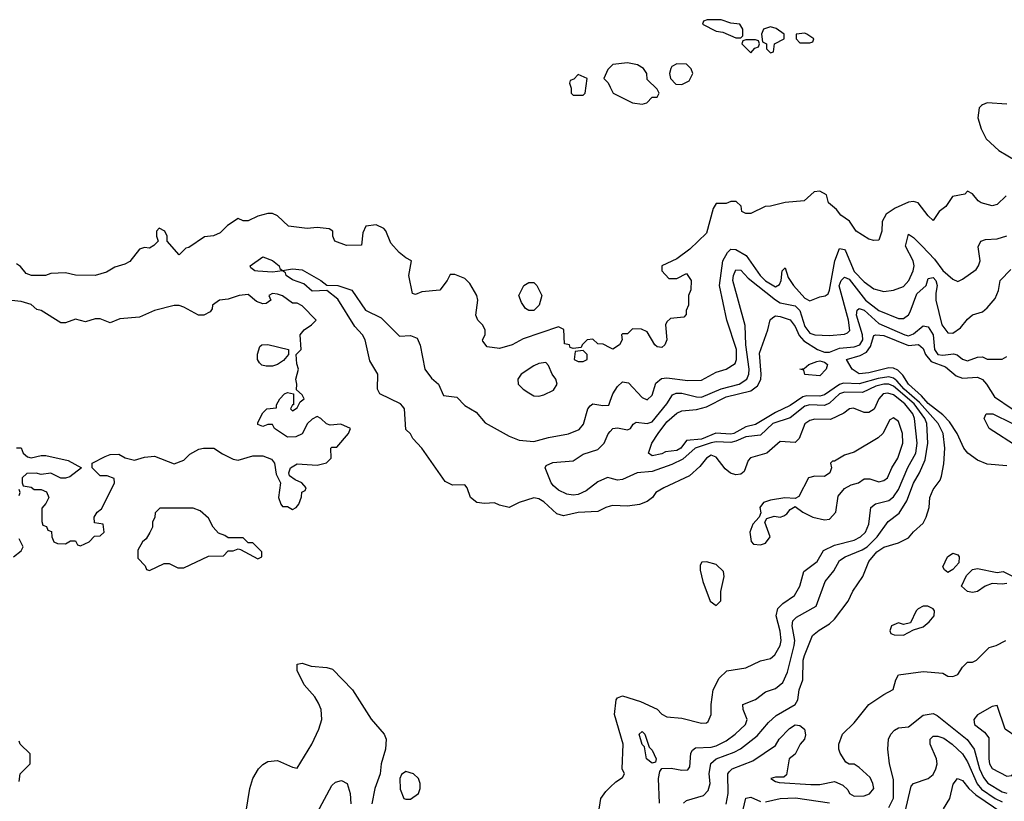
# Model space of a CAD drawing. Header units: inches. Extents: x 2380053 to 2584298, y 380219 to 546618.
# Tile 237 of 256: x 2467604 to 2471599, y 497178 to 500348. Entities that reach past the tile are written whole.
import ezdxf

# ---------------------------------------------------------------- set-up
doc = ezdxf.new("R2010")
doc.units = ezdxf.units.IN
doc.header["$MEASUREMENT"] = 0
for name, color, linetype in [('C4469', 7, 'Continuous'), ('C4479', 7, 'Continuous'), ('C4560', 7, 'Continuous'), ('C4570', 7, 'Continuous')]:
    doc.layers.add(name, color=color, linetype=linetype)

msp = doc.modelspace()

# ---------------------------------------------------------------- linework, layer by layer
at = {"layer": 'C4469', "color": 2}
for points, elevation in [([(2470000, 499017.1), (2469971.6, 499031.6), (2469950, 499034), (2469930, 499052), (2469906, 499050), (2469886, 499030), (2469882, 499018), (2469850, 499014), (2469838, 499018), (2469834, 499030), (2469814, 499034), (2469811.3, 499091.3), (2469790, 499102), (2469646.2, 499053.8), (2469602, 499030), (2469550, 499014), (2469501, 499021), (2469483.6, 499043.6), (2469482, 499050), (2469492, 499070), (2469492, 499090), (2469482, 499110), (2469462, 499130), (2469454, 499150), (2469462, 499210), (2469458, 499230), (2469430, 499278), (2469410, 499298), (2469370, 499314), (2469350, 499314), (2469338, 499290), (2469308.9, 499251.1), (2469235.3, 499244.7), (2469210, 499234), (2469198, 499238), (2469182, 499310), (2469194, 499370), (2469170, 499382), (2469143.5, 499403.5), (2469110, 499442), (2469090, 499492), (2469081, 499501), (2469050, 499516), (2469008, 499510), (2468996.4, 499483.6), (2468990, 499434), (2468930, 499432), (2468882, 499450), (2468874, 499470), (2468874, 499490), (2468859.6, 499499.6), (2468810, 499504.7), (2468770, 499501), (2468694, 499510), (2468650, 499552), (2468630, 499562), (2468610, 499562), (2468570, 499551), (2468530, 499532), (2468510, 499532), (2468490, 499542), (2468446.6, 499513.4), (2468417, 499483), (2468390, 499471), (2468353.2, 499466.8), (2468290, 499424.7), (2468278, 499422), (2468250, 499394), (2468202, 499450), (2468202, 499470), (2468192, 499490), (2468170, 499502), (2468158, 499490), (2468158, 499470), (2468166, 499450), (2468148.4, 499431.6), (2468130, 499422), (2468110, 499424.7), (2468090, 499418), (2468050, 499366.8), (2468030, 499356), (2467990, 499344.7), (2467955.5, 499324.5), (2467910, 499311), (2467830, 499312), (2467790, 499321), (2467730, 499318), (2467708.9, 499311.1), (2467651.1, 499311.1), (2467630, 499318), (2467606.4, 499346.4), (2467590, 499358)], 46), ([(2470000, 498375.1), (2469982, 498370), (2469950, 498353.2), (2469870, 498349.2), (2469810, 498336), (2469783.3, 498343.3), (2469730, 498393.2), (2469710, 498405.2), (2469690, 498409.2), (2469630.5, 498389.5), (2469590, 498369), (2469550, 498379), (2469530, 498389), (2469490, 498386), (2469458, 498390), (2469432.7, 498410), (2469419, 498450), (2469410, 498462), (2469360.2, 498460.2), (2469330, 498475.3), (2469236, 498610), (2469199, 498650), (2469190, 498668), (2469170, 498686), (2469165.2, 498770), (2469158.9, 498778.9), (2469149, 498790), (2469065.2, 498830), (2469055.1, 498850), (2469057, 498910), (2469023.9, 498963.9), (2469006, 499050), (2468994, 499070), (2468963.1, 499103.1), (2468894.5, 499214.5), (2468850, 499249.2), (2468790, 499246.9), (2468757.1, 499277.1), (2468710, 499292.7), (2468685.2, 499310), (2468682, 499322), (2468670, 499329), (2468630, 499323.6), (2468570, 499327.8), (2468558, 499330), (2468542, 499342), (2468539, 499350), (2468590, 499386), (2468630, 499370.8), (2468656, 499350), (2468659.6, 499339.6), (2468670, 499331.3), (2468710, 499338), (2468750, 499333), (2468826, 499290), (2468850, 499271.3), (2468894, 499270), (2468950.8, 499250.8), (2469006.8, 499170), (2469070, 499139.3), (2469144.9, 499064.9), (2469190, 499067.3), (2469216.3, 499056.3), (2469228, 499028), (2469247.7, 498930), (2469274.2, 498894.2), (2469302.8, 498870), (2469324, 498824), (2469377.6, 498817.6), (2469410, 498782.8), (2469455.9, 498755.9), (2469493, 498713), (2469590, 498658.4), (2469630, 498643.1), (2469690, 498637.3), (2469750, 498654), (2469830, 498667.7), (2469874.2, 498685.8), (2469892.1, 498707.9), (2469909.7, 498770.3), (2469918.4, 498781.6), (2469930, 498790.7), (2469970, 498783), (2469994.8, 498785.2), (2470000, 498800.8)], 42), ([(2467591.1, 498611.1), (2467610, 498611.3), (2467618, 498590), (2467634.8, 498574.8), (2467650, 498570.8), (2467690, 498580.5), (2467710, 498580.7), (2467799.9, 498559.9), (2467854, 498530), (2467806.4, 498493.6), (2467790, 498488), (2467770, 498488), (2467730, 498508.7), (2467690, 498504), (2467670, 498508.7), (2467632.7, 498507.3), (2467614, 498490), (2467614, 498470), (2467618, 498458), (2467650, 498452), (2467662, 498442), (2467690, 498442), (2467712.7, 498432.7), (2467722, 498410), (2467710, 498386), (2467692.7, 498367.3), (2467692.7, 498312.7), (2467698, 498298), (2467712, 498292), (2467718, 498278), (2467732.7, 498272.7), (2467734, 498250), (2467742, 498230), (2467756.4, 498223.6), (2467790, 498222), (2467810, 498234), (2467830, 498234), (2467838, 498218), (2467850, 498214), (2467886, 498230), (2467907.3, 498252.7), (2467930, 498254), (2467946, 498270), (2467942, 498302), (2467907.3, 498307.3), (2467906, 498330), (2467918, 498350), (2467935.3, 498364.7), (2467956.4, 498403.6), (2467988, 498470), (2467987.3, 498487.3), (2467958, 498498), (2467930, 498498), (2467898, 498530), (2467898, 498550), (2467950, 498576), (2467970, 498584.7), (2468005.4, 498585.4), (2468030.9, 498570.9), (2468070, 498561), (2468110, 498574), (2468150, 498577.3), (2468230, 498546.8), (2468270, 498561), (2468294, 498586), (2468330, 498606), (2468350, 498610.8), (2468390.7, 498610.7), (2468427.1, 498587.1), (2468470, 498566), (2468490, 498561), (2468550, 498578.8), (2468590, 498578.8), (2468626, 498566), (2468638, 498550), (2468644.7, 498504.7), (2468662, 498470), (2468654, 498410), (2468663.6, 498383.6), (2468670, 498374), (2468690, 498374), (2468710, 498362), (2468726, 498370), (2468736.4, 498383.6), (2468747.3, 498412.7), (2468748.4, 498431.6), (2468762, 498438), (2468766, 498450), (2468748, 498470), (2468721.2, 498481.2), (2468698, 498498), (2468695.3, 498510), (2468702, 498530), (2468730, 498546.8), (2468810, 498541), (2468848.9, 498551.1), (2468868, 498570), (2468866, 498610), (2468870, 498614), (2468890, 498614), (2468938, 498670), (2468946, 498690), (2468907.3, 498707.3), (2468863.1, 498703.1), (2468848.4, 498708.4), (2468826, 498730), (2468810, 498738), (2468790, 498728), (2468772, 498710), (2468750, 498668), (2468723.6, 498656.4), (2468690, 498655.3), (2468638, 498690), (2468630, 498706), (2468610, 498706), (2468590, 498698), (2468570, 498706), (2468570, 498714), (2468590, 498754), (2468606, 498770), (2468646, 498774), (2468646, 498786), (2468659, 498810), (2468678, 498830), (2468690, 498836), (2468714, 498830), (2468714, 498786), (2468710, 498786), (2468702, 498770), (2468710, 498762), (2468730, 498774), (2468742, 498798), (2468758, 498810), (2468750, 498826), (2468727.3, 498847.3), (2468728.7, 498870), (2468724, 498890), (2468735.3, 498930), (2468728.4, 498951.6), (2468726, 498990), (2468746, 499010), (2468742, 499070), (2468758, 499090), (2468788, 499110), (2468806, 499130), (2468750, 499188), (2468730, 499198), (2468710, 499198), (2468670, 499228), (2468650, 499235.3), (2468630, 499238), (2468614, 499230), (2468622, 499210), (2468603.6, 499196.4), (2468590, 499195.3), (2468564.7, 499204.7), (2468530, 499234), (2468494, 499230), (2468450, 499214), (2468414, 499210), (2468386, 499190), (2468384.7, 499175.3), (2468376.9, 499163.1), (2468350.9, 499149.1), (2468329.2, 499149.2), (2468270, 499182), (2468250, 499188.7), (2468230, 499188.7), (2468150, 499169), (2468090, 499142), (2468010, 499135.3), (2467970, 499118), (2467930, 499135.3), (2467910, 499135.3), (2467870, 499122), (2467830, 499134), (2467790, 499119), (2467770, 499119), (2467690, 499169), (2467673.2, 499173.2), (2467650, 499193.2), (2467610, 499205.2), (2467570, 499209)], 46), ([(2470000, 498488.5), (2469988.7, 498491.3), (2469950, 498473.6), (2469902.7, 498437.3), (2469870, 498422.3), (2469850, 498419.8), (2469824.2, 498424.2), (2469790, 498440.5), (2469770, 498457), (2469759.6, 498470), (2469735.3, 498530), (2469740.2, 498539.8), (2469767.7, 498552.3), (2469850, 498559.1), (2469890, 498585.5), (2469950, 498604.9), (2469975.1, 498630), (2469991.7, 498668.3), (2470000, 498678.4)], 38), ([(2467602, 498418), (2467606, 498430), (2467602, 498442)], 46), ([(2467578, 498170), (2467610, 498194), (2467618, 498210), (2467602, 498242)], 46), ([(2468521.6, 497130), (2468538, 497230), (2468549.4, 497270), (2468572.7, 497310), (2468590, 497327.3), (2468610, 497338.8), (2468650, 497342.8), (2468710, 497316), (2468730, 497312), (2468789, 497410), (2468817, 497470), (2468829.5, 497510), (2468827, 497550), (2468816.6, 497576.6), (2468801.2, 497601.2), (2468758, 497650), (2468728.9, 497708.9), (2468730, 497734), (2468750, 497738), (2468786, 497726), (2468850, 497721), (2468873.4, 497713.4), (2468954, 497630), (2469030, 497510.8), (2469082.8, 497450), (2469090.8, 497430), (2469087.3, 497390), (2469070.5, 497330), (2469066, 497290), (2469044.4, 497230), (2469031.9, 497168.1)], 42), ([(2467602, 497258), (2467606, 497290), (2467646, 497330), (2467646, 497370), (2467606, 497410), (2467602, 497422)], 46), ([(2468810, 497131.3), (2468870, 497242), (2468884.7, 497255.3), (2468910, 497262), (2468932, 497250), (2468944.7, 497210), (2468947.1, 497167.1)], 38), ([(2469952.1, 497127.9), (2469962, 497190), (2469982, 497218), (2470000, 497235)], 42)]:
    msp.add_lwpolyline(points, dxfattribs=dict(at, elevation=elevation))
at = {"layer": 'C4469', "color": 2, "elevation": 46}
for points in [[(2469670, 499169), (2469656.4, 499176.4), (2469640.4, 499200.4), (2469628.9, 499228.9), (2469648.7, 499270), (2469670, 499282), (2469690, 499282), (2469702, 499270), (2469722, 499230), (2469711.3, 499190), (2469690, 499169.2)], [(2468630, 498942.7), (2468603.2, 498943.2), (2468586.6, 498946.6), (2468576.5, 498956.5), (2468569.2, 498970), (2468569.1, 498990.9), (2468578, 499022), (2468586, 499030), (2468610, 499031.3), (2468694, 499010), (2468694, 498990), (2468674.4, 498965.6), (2468650, 498949.2)], [(2469890, 499006), (2469858, 499002), (2469854, 498970), (2469870, 498962), (2469890, 498962), (2469906, 498970), (2469906, 498990)], [(2469738, 498958), (2469710, 498954), (2469690, 498944), (2469638, 498910), (2469624.7, 498890), (2469626, 498870), (2469646, 498850), (2469670, 498834.8), (2469690, 498822.8), (2469710, 498821), (2469730, 498826), (2469770, 498846), (2469784, 498870), (2469779, 498890), (2469764, 498910), (2469750, 498946)], [(2468307.3, 498367.3), (2468172.7, 498367.3), (2468152.7, 498347.3), (2468152, 498330), (2468142, 498310), (2468142, 498290), (2468131.6, 498268.4), (2468116.9, 498243.1), (2468102, 498230), (2468083.6, 498196.4), (2468083.6, 498163.6), (2468112.7, 498132.7), (2468118, 498118), (2468130, 498114), (2468190, 498142), (2468210, 498142), (2468245.4, 498125.4), (2468270, 498124.7), (2468370, 498172), (2468430, 498174), (2468450, 498194), (2468470, 498194), (2468490, 498202), (2468499.6, 498199.6), (2468570, 498162), (2468586, 498170), (2468586, 498190), (2468550, 498226), (2468530, 498226), (2468510, 498246), (2468450, 498246), (2468436.4, 498256.4), (2468410, 498266), (2468388, 498290), (2468370, 498326), (2468336.4, 498356.4)], [(2469170, 497299.3), (2469153.2, 497286.8), (2469145.5, 497270), (2469147.5, 497227.5), (2469162, 497190), (2469170, 497186), (2469190, 497186.8), (2469222, 497210), (2469229, 497230), (2469229, 497250), (2469222, 497270), (2469202, 497290)]]:
    msp.add_lwpolyline(points, close=True, dxfattribs=at)
at = {"layer": 'C4479', "color": 2}
for points, elevation in [([(2471507.2, 500000), (2471497.2, 499990), (2471492, 499950), (2471505.4, 499905.4), (2471525.1, 499865.1), (2471576.9, 499816.9), (2471650, 499774.5)], 46), ([(2471606.7, 499633.3), (2471570, 499599.1), (2471550, 499593.4), (2471505.8, 499605.8), (2471493.4, 499613.4), (2471470, 499642), (2471450, 499652), (2471439, 499641), (2471389.2, 499630.8), (2471362, 499590), (2471335.3, 499570), (2471310, 499534), (2471290, 499552), (2471250, 499604.7), (2471230, 499611.3), (2471210, 499607.3), (2471155.9, 499584.1), (2471120.1, 499559.9), (2471104, 499530), (2471102, 499490), (2471090, 499454), (2471070, 499452), (2471050, 499458), (2470998, 499490), (2470970.7, 499530.7), (2470935.3, 499555.3), (2470918, 499578), (2470885.4, 499605.4), (2470878, 499638), (2470850, 499652), (2470828, 499650), (2470787.3, 499612.7), (2470710, 499606), (2470650, 499591.3), (2470629.1, 499590.9), (2470570, 499562), (2470550, 499562), (2470534, 499570), (2470531.6, 499591.6), (2470511.1, 499611.1), (2470488.9, 499611.1), (2470470, 499602), (2470430, 499602), (2470417.2, 499582.8), (2470390, 499482.8), (2470322.7, 499417.3), (2470270, 499378), (2470209.2, 499350), (2470209.1, 499329.1), (2470238, 499298), (2470270, 499298), (2470310, 499318), (2470328, 499290), (2470327.3, 499252.7), (2470318, 499230), (2470318, 499190), (2470308, 499168), (2470308, 499152), (2470298, 499142), (2470244, 499136), (2470230, 499122), (2470224, 499110), (2470229, 499050), (2470222, 499030), (2470210, 499018), (2470190, 499021), (2470181, 499030), (2470150, 499082), (2470127.3, 499092.7), (2470090, 499094), (2470070, 499074), (2470050, 499074), (2470046, 499070), (2470048, 499050), (2470038, 499030), (2470010, 499012), (2470000, 499017.1)], 46), ([(2470000, 498800.8), (2470010, 498830.8), (2470030, 498860.7), (2470050, 498879.1), (2470074.6, 498874.6), (2470130, 498816), (2470150, 498806.8), (2470170, 498824.7), (2470185.6, 498874.4), (2470207.8, 498892.2), (2470230, 498895.8), (2470315.1, 498884.9), (2470370, 498885.5), (2470430, 498918.8), (2470470, 498931), (2470506.6, 498953.4), (2470513, 498970), (2470512.1, 499010), (2470472.8, 499130), (2470443.1, 499270), (2470456.3, 499370), (2470475.8, 499404.2), (2470490, 499417.3), (2470510, 499416.4), (2470551, 499391), (2470608.7, 499310), (2470630, 499289), (2470670, 499264.4), (2470686.6, 499273.4), (2470694, 499290), (2470698, 499330), (2470710, 499342), (2470722, 499302), (2470743, 499270), (2470790, 499219.1), (2470810, 499207.3), (2470850, 499224), (2470872.5, 499227.5), (2470883.7, 499236.3), (2470890, 499251.3), (2470911.1, 499370), (2470930, 499420.7), (2470950, 499416.3), (2470954.4, 499410), (2470990, 499327.2), (2471030, 499284.9), (2471070, 499256.3), (2471110, 499245.5), (2471150, 499250.6), (2471190, 499265.5), (2471211.6, 499290), (2471229.5, 499330), (2471232.8, 499350), (2471229.6, 499370), (2471198.7, 499430), (2471210, 499478), (2471230, 499464.9), (2471266, 499430), (2471316.2, 499376.2), (2471350, 499330.4), (2471390, 499296.3), (2471410, 499286), (2471430, 499296), (2471484.7, 499335.3), (2471494, 499350), (2471501.2, 499370), (2471492.9, 499427.1), (2471504, 499450), (2471523.2, 499456.8), (2471570, 499458.8), (2471610, 499471)], 42), ([(2470000, 498678.4), (2470010, 498690.5), (2470030, 498692.7), (2470070, 498684), (2470082, 498690), (2470092.5, 498707.5), (2470104.8, 498715.2), (2470150, 498710.3), (2470170, 498717), (2470229.7, 498790), (2470252.8, 498827.2), (2470267.2, 498832.7), (2470290, 498832.9), (2470350, 498818.3), (2470370, 498817.7), (2470450, 498851.3), (2470522.7, 498870), (2470554.7, 498890), (2470562.6, 498910), (2470564.2, 498930), (2470550.9, 499030), (2470547.7, 499107.7), (2470497.4, 499290), (2470499.7, 499310), (2470510, 499333.4), (2470530, 499332.7), (2470560.3, 499300.3), (2470670, 499211.3), (2470690, 499199.7), (2470750, 499187.4), (2470770, 499168.2), (2470790, 499103.8), (2470810, 499077.3), (2470830, 499070.2), (2470890, 499067.7), (2470950, 499073), (2470962.5, 499077.5), (2470972.4, 499087.6), (2470967.4, 499130), (2470929.1, 499269.1), (2470936.9, 499290), (2470950, 499303.1), (2470970, 499295.2), (2471036, 499210), (2471090, 499168.8), (2471170, 499136.3), (2471190, 499135.5), (2471210, 499150.7), (2471216.8, 499163.2), (2471243.6, 499236.4), (2471282, 499270), (2471290, 499298), (2471310, 499302.8), (2471320.7, 499290), (2471327.3, 499270), (2471321.1, 499238.9), (2471321.5, 499210), (2471346, 499110), (2471370, 499078), (2471390, 499076.3), (2471421.7, 499098.3), (2471450, 499134), (2471470, 499150.7), (2471510, 499162.8), (2471530, 499178.8), (2471562.4, 499217.6), (2471575.1, 499250), (2471582.7, 499290), (2471625.4, 499334.6)], 38), ([(2470297.2, 497170), (2470310, 497180.7), (2470378, 497202), (2470398, 497222), (2470405.6, 497250), (2470402, 497290), (2470408.5, 497331.5), (2470429.4, 497350), (2470503.1, 497376.9), (2470528.6, 497391.4), (2470596.3, 497443.7), (2470642.5, 497497.5), (2470673.9, 497526.1), (2470750, 497571), (2470760.9, 497590), (2470767.3, 497630), (2470781.6, 497670), (2470783, 497750), (2470788, 497770), (2470821.2, 497850), (2470848, 497872), (2470890, 497897.1), (2470910, 497916.3), (2470965.2, 497990), (2470984, 498030), (2471025.2, 498090), (2471049.4, 498150), (2471081.6, 498190), (2471110, 498208.2), (2471170, 498226.8), (2471210, 498246.8), (2471230, 498271), (2471270, 498306), (2471282.7, 498330), (2471294, 498370), (2471297.2, 498410), (2471310, 498442), (2471339, 498481), (2471344, 498496), (2471353.2, 498546.8), (2471357.6, 498610), (2471351.3, 498670), (2471331.1, 498710), (2471255.5, 498795.5), (2471193, 498850), (2471163.6, 498883.6), (2471150, 498894.2), (2471130, 498899.8), (2471087.2, 498892.8), (2471010, 498870.7), (2470946.1, 498873.9), (2470930, 498868.7), (2470870, 498826.8), (2470850, 498820.7), (2470797.8, 498822.2), (2470781.4, 498818.6), (2470730, 498783.1), (2470670, 498755.4), (2470590, 498706.2), (2470550, 498697.2), (2470502, 498670), (2470490, 498666.9), (2470429.1, 498670.9), (2470370, 498646.8), (2470310, 498642), (2470286, 498610), (2470270, 498600.4), (2470224.9, 498595.1), (2470210, 498587.3), (2470170, 498579), (2470155.3, 498590), (2470169.3, 498630), (2470195.1, 498670), (2470230, 498716.4), (2470270, 498752.7), (2470290, 498761.6), (2470350, 498766.7), (2470390, 498777.7), (2470470, 498818), (2470570, 498842.7), (2470597.5, 498862.5), (2470610.8, 498889.2), (2470612.6, 498910), (2470605.1, 498994.9), (2470639.5, 499090), (2470649.5, 499130.5), (2470659.3, 499140.7), (2470670, 499146.8), (2470690, 499144.9), (2470730, 499130.4), (2470750, 499104), (2470767.1, 499067.1), (2470786, 499046), (2470840.4, 499010), (2470870, 498999.3), (2470890, 498999.3), (2470930, 499015.9), (2470990, 499021.5), (2471013.5, 499030), (2471024.8, 499050), (2471024.1, 499070), (2470999.2, 499150), (2471002, 499170), (2471010, 499176.4), (2471030.3, 499170), (2471090, 499116.5), (2471194.8, 499070), (2471210, 499066.5), (2471230, 499073.4), (2471270, 499106), (2471290, 499103), (2471310.2, 499070.2), (2471316, 499010), (2471330, 498990.4), (2471350, 498987.2), (2471393.3, 498993.3), (2471408.5, 498988.5), (2471430, 498970.8), (2471450, 498964.9), (2471490, 498978.8), (2471510, 498981), (2471530, 498971.3), (2471590, 498971.3), (2471610, 498982)], 34), ([(2471610, 498539.1), (2471530, 498545.1), (2471490, 498561.7), (2471451.5, 498590), (2471435.1, 498610), (2471408.5, 498670), (2471377, 498717), (2471350, 498746), (2471290, 498791.1), (2471262.6, 498822.6), (2471210, 498869.8), (2471186.8, 498906.8), (2471167, 498927), (2471150, 498935.1), (2471130, 498935.8), (2471050, 498916.4), (2471010, 498911.8), (2470982, 498930), (2470959, 498970), (2471013.9, 498986.1), (2471040.1, 498999.9), (2471056.8, 499023.2), (2471070, 499066.8), (2471078, 499070), (2471110, 499066.7), (2471210, 499027.2), (2471250.3, 499030.3), (2471270, 499014.8), (2471279, 498990), (2471302.4, 498962.4), (2471360.2, 498940.2), (2471404, 498904), (2471430, 498894), (2471490, 498898), (2471510, 498888.7), (2471527.2, 498870), (2471559.1, 498819.1), (2471630.6, 498770)], 30), ([(2470199.5, 497170), (2470195.6, 497270), (2470200.9, 497299.1), (2470208.9, 497311.1), (2470247.2, 497312.8), (2470290, 497304.9), (2470314.2, 497305.8), (2470322.7, 497317.3), (2470327, 497373), (2470334.2, 497385.8), (2470345.8, 497394.2), (2470410, 497398), (2470430, 497403.1), (2470470, 497423.1), (2470506.6, 497450), (2470549.4, 497490), (2470555.1, 497510), (2470539, 497550), (2470538, 497570), (2470590, 497590.8), (2470630, 497622), (2470670, 497634.9), (2470700.1, 497659.9), (2470718.8, 497701.2), (2470746.2, 497810), (2470748.6, 497830), (2470738.3, 497890), (2470741.6, 497910), (2470755.6, 497924.4), (2470835.1, 497970), (2470871.8, 498070), (2470906.9, 498113.1), (2470930, 498154), (2470952.7, 498170), (2471022.3, 498197.7), (2471042, 498210), (2471083.1, 498250), (2471127.5, 498312.5), (2471173.1, 498346.9), (2471203.3, 498396.7), (2471230, 498467.7), (2471255.1, 498510), (2471277.6, 498562.4), (2471288.7, 498630), (2471284.2, 498710), (2471276.8, 498730), (2471233.9, 498790), (2471150, 498861.5), (2471130, 498869.8), (2471110, 498869.8), (2471078.3, 498861.7), (2471024.2, 498835.8), (2470950, 498836.8), (2470930.5, 498830), (2470890, 498792.4), (2470870, 498783.5), (2470810, 498786), (2470790, 498781), (2470730, 498733.5), (2470660.4, 498710), (2470610, 498663.5), (2470550, 498656.4), (2470510, 498638), (2470490, 498633.6), (2470430, 498636.2), (2470410, 498632.1), (2470345.3, 498610), (2470294.2, 498565.8), (2470250, 498544), (2470170, 498516), (2470109.6, 498509.6), (2470050, 498482.7), (2470030, 498481), (2470000, 498488.5)], 38), ([(2470000, 497235), (2470023.1, 497256.9), (2470050, 497274), (2470058, 497290), (2470048, 497310), (2470052, 497410), (2470017.2, 497530), (2470024, 497590), (2470030, 497598), (2470050, 497606), (2470122.5, 497582.5), (2470190, 497551), (2470210, 497531.3), (2470230, 497521), (2470290, 497514.8), (2470370, 497494.8), (2470390, 497496), (2470398, 497502), (2470409.2, 497530), (2470409.4, 497570.6), (2470417.2, 497630), (2470442, 497678), (2470473.2, 497706.8), (2470550, 497718.8), (2470610, 497747.7), (2470650, 497757.3), (2470667.5, 497772.5), (2470689.5, 497810), (2470693.3, 497830), (2470690, 497868), (2470673.6, 497930), (2470680.5, 497959.5), (2470700.1, 497979.9), (2470747.5, 498012.5), (2470769.4, 498050), (2470786, 498110), (2470839.3, 498150), (2470865.1, 498194.9), (2470910, 498217.4), (2470990, 498237.1), (2471015.1, 498250), (2471036.2, 498270), (2471050, 498302), (2471057.2, 498370), (2471076.2, 498383.8), (2471130, 498398.4), (2471150, 498412.7), (2471170, 498442), (2471208.1, 498531.9), (2471239.7, 498590), (2471246, 498630), (2471234.5, 498730), (2471228.3, 498750), (2471195.6, 498790), (2471150, 498826), (2471126.3, 498833.7), (2471108, 498830), (2471090.4, 498810), (2471071.4, 498768.6), (2471050, 498754.5), (2471030, 498755.1), (2470987.7, 498772.3), (2470970.9, 498769.1), (2470948.3, 498751.7), (2470893.4, 498726.6), (2470830, 498727.6), (2470810, 498722.9), (2470790, 498709.2), (2470767.3, 498650), (2470750, 498632.7), (2470690, 498637), (2470634.8, 498590), (2470568.5, 498571.5), (2470559.9, 498560.1), (2470544.1, 498515.9), (2470530, 498504.5), (2470510, 498501.6), (2470488.3, 498508.3), (2470466.6, 498526.6), (2470430, 498573.2), (2470410, 498581.2), (2470390, 498569), (2470363.8, 498536.2), (2470322, 498498), (2470218, 498450), (2470184.7, 498430), (2470171, 498410), (2470150, 498394), (2470118.5, 498381.5), (2470070, 498375.1), (2470010, 498378), (2470000, 498375.1)], 42), ([(2471654.8, 498614.8), (2471538, 498690), (2471518, 498730), (2471526, 498750), (2471552, 498750), (2471630, 498712)], 26), ([(2471610, 498062), (2471590, 498059), (2471550, 498062), (2471522, 498050), (2471490.8, 498029.2), (2471470, 498025.2), (2471450, 498029.2), (2471426, 498050), (2471446, 498094), (2471470, 498118), (2471490, 498122.8), (2471570, 498106), (2471594, 498110), (2471630, 498092)], 30), ([(2470470, 497166), (2470478.9, 497210), (2470477.2, 497290), (2470482, 497298), (2470495.3, 497310), (2470578.2, 497341.8), (2470670, 497404.7), (2470686, 497430), (2470727.2, 497472.8), (2470750, 497488.2), (2470770, 497486), (2470788, 497470), (2470793, 497447), (2470787.7, 497430), (2470770.7, 497410), (2470750.4, 497369.6), (2470726, 497350), (2470715.3, 497284.7), (2470704.7, 497275.3), (2470670, 497276), (2470652, 497270), (2470670, 497258), (2470686, 497254), (2470813.6, 497246.4), (2470850, 497246), (2470910, 497258), (2470943.5, 497243.5), (2470964.5, 497224.5), (2470971.3, 497210), (2470990, 497198.8), (2471030, 497200.7), (2471051.7, 497208.3), (2471069, 497230), (2471066, 497250), (2471054.2, 497274.2), (2471010, 497315.3), (2470990, 497328), (2470970, 497328), (2470956.4, 497336.4), (2470933.6, 497373.6), (2470928, 497390), (2470928, 497410), (2470942, 497450), (2470990, 497496), (2471050, 497570.7), (2471110, 497611.3), (2471148.7, 497631.3), (2471159, 497670), (2471170, 497690.7), (2471270, 497704.7), (2471350, 497698), (2471370, 497686), (2471390, 497684.7), (2471410, 497692), (2471430, 497722), (2471450, 497742), (2471470, 497742), (2471486, 497750), (2471538, 497802), (2471566, 497810), (2471606, 497830)], 30), ([(2471130, 497153.4), (2471149.7, 497190.3), (2471150, 497266), (2471132.7, 497330), (2471127, 497390), (2471129.6, 497430), (2471138.4, 497450), (2471152.9, 497467.1), (2471170, 497475.8), (2471210, 497480.5), (2471270, 497528), (2471310, 497534), (2471326.4, 497526.4), (2471448.2, 497428.2), (2471476.9, 497390), (2471498.4, 497310), (2471514.1, 497274.1), (2471532.1, 497252), (2471590, 497216.9), (2471610, 497211.6)], 26), ([(2471195.6, 497130), (2471221.3, 497238.7), (2471230, 497250.5), (2471290, 497270.7), (2471310, 497287.3), (2471321.6, 497310), (2471327.3, 497330), (2471323.6, 497350), (2471297.6, 497410), (2471298, 497430), (2471310, 497442), (2471330, 497442.4), (2471354.1, 497434.1), (2471388.2, 497410), (2471430, 497370.4), (2471450, 497338), (2471488.4, 497248.4), (2471507.1, 497227.1), (2471561.7, 497190), (2471590, 497176.3)], 22), ([(2471352.5, 497147.5), (2471378.4, 497190), (2471392.1, 497247.9), (2471409.5, 497270.5), (2471430, 497262.8), (2471455.3, 497230), (2471484.1, 497204.1), (2471593.4, 497130)], 18), ([(2470522.4, 497070), (2470550, 497191), (2470570, 497194.8), (2470610, 497177.1)], 26), ([(2470630, 497175.8), (2470690, 497189), (2470751.4, 497191.4), (2470890, 497172.2)], 26)]:
    msp.add_lwpolyline(points, dxfattribs=dict(at, elevation=elevation))
for points, elevation in [([(2470850, 498904), (2470790, 498909), (2470786, 498926), (2470768.7, 498930), (2470787.3, 498932.7), (2470806, 498950), (2470838, 498962), (2470850, 498964.4), (2470870, 498958.4), (2470882, 498950), (2470876.3, 498930)], 30), ([(2471150, 498732.7), (2471134.4, 498725.6), (2471106, 498670), (2471087.9, 498652.1), (2470990, 498594), (2470950, 498582), (2470910, 498558), (2470902, 498558), (2470894, 498550), (2470898, 498530), (2470891.3, 498510), (2470870, 498495.3), (2470830, 498497.2), (2470804.7, 498490), (2470765.4, 498414.6), (2470750, 498406), (2470708.7, 498408.7), (2470650, 498399.3), (2470622, 498390), (2470606.8, 498370), (2470611.6, 498348.4), (2470604.7, 498330), (2470578, 498302), (2470566.8, 498270), (2470571.3, 498231.3), (2470581, 498221), (2470610, 498218), (2470630, 498224.7), (2470648.7, 498250), (2470628, 498310), (2470635.3, 498324.7), (2470665.6, 498334.4), (2470690, 498331), (2470704.7, 498335.3), (2470716.5, 498343.5), (2470730, 498362), (2470750, 498374), (2470782, 498350), (2470822, 498330), (2470870, 498319.1), (2470890, 498322.8), (2470915.1, 498350), (2470925.1, 498414.9), (2470950, 498446.8), (2470978, 498462), (2471008, 498470), (2471030, 498486), (2471054, 498486), (2471090, 498474), (2471110, 498479.1), (2471125.2, 498490), (2471142.7, 498530), (2471167, 498570), (2471187, 498630), (2471186.6, 498670), (2471170, 498719)], 46), ([(2471370, 498106), (2471356.4, 498116.4), (2471349.2, 498129.2), (2471369, 498170), (2471390, 498184.7), (2471410, 498178), (2471416, 498170), (2471414.4, 498145.6), (2471390, 498118)], 30), ([(2470391.1, 498148.9), (2470371.6, 498148.4), (2470364.7, 498135.3), (2470364.5, 498115.5), (2470375.5, 498070), (2470406, 497990), (2470430, 497972), (2470448.7, 497991.3), (2470449.2, 498029.2), (2470462.7, 498090), (2470459, 498110), (2470430, 498139)], 46), ([(2471270, 497969), (2471250, 497959), (2471241, 497950), (2471218, 497902), (2471190, 497895.3), (2471170, 497902), (2471142, 497890), (2471134, 497870), (2471138, 497858), (2471152.7, 497852.7), (2471190, 497852), (2471210, 497862), (2471230, 497874), (2471270, 497886), (2471294.8, 497905.2), (2471314, 497930), (2471315.3, 497950), (2471310, 497958), (2471288.9, 497968.9)], 34), ([(2471570, 497566), (2471550, 497562), (2471490, 497528.7), (2471476, 497510), (2471478.8, 497490), (2471518.8, 497458.8), (2471535.9, 497435.9), (2471535.8, 497350), (2471539.5, 497330), (2471550, 497310.7), (2471610, 497280.5), (2471630, 497282), (2471649.3, 497310), (2471655.1, 497330), (2471659, 497410), (2471654, 497430), (2471650, 497438), (2471602, 497470)], 30), ([(2470170, 497333.2), (2470147.3, 497350), (2470139.3, 497399.3), (2470130, 497408.7), (2470117.2, 497450), (2470130, 497460.7), (2470140.7, 497450), (2470158, 497398), (2470170, 497386), (2470186.8, 497350), (2470183.6, 497336.4)], 38)]:
    msp.add_lwpolyline(points, close=True, dxfattribs=dict(at, elevation=elevation))
at = {"layer": 'C4560', "color": 2, "elevation": 50}
msp.add_lwpolyline([(2470000, 500156), (2469990, 500146), (2469974, 500110), (2469991.6, 500091.6), (2470000, 500073.9)], dxfattribs=at)
msp.add_lwpolyline([(2469870, 500126), (2469852.7, 500107.3), (2469838, 500102), (2469834, 500090), (2469842, 500070), (2469842, 500050), (2469850, 500042), (2469890, 500042), (2469898, 500050), (2469906, 500110)], close=True, dxfattribs=at)
at = {"layer": 'C4570', "color": 2, "elevation": 50}
for points in [[(2470450, 500348), (2470392.7, 500347.3), (2470378, 500342), (2470374, 500330), (2470430, 500302), (2470456.9, 500296.9), (2470510, 500274), (2470530, 500274), (2470538, 500282), (2470538, 500310), (2470526, 500330), (2470490, 500334)], [(2470650, 500319), (2470622, 500310), (2470614, 500290), (2470618, 500258), (2470634, 500250), (2470634, 500230), (2470650, 500214), (2470662, 500218), (2470666, 500250), (2470706, 500270), (2470706, 500290), (2470672.9, 500312.9)], [(2470590, 500266), (2470550, 500266), (2470538, 500262), (2470534, 500250), (2470570, 500214), (2470587.3, 500232.7), (2470602, 500238), (2470606, 500250), (2470602, 500262)], [(2470790, 500294), (2470754, 500290), (2470754, 500270), (2470770, 500254), (2470810, 500254), (2470822, 500258), (2470826, 500270), (2470798, 500290)], [(2470270, 500168.7), (2470250, 500158), (2470246, 500150), (2470241, 500130), (2470244.7, 500110), (2470266.8, 500086.8), (2470290, 500084.7), (2470320.2, 500099.8), (2470335.3, 500130), (2470328.9, 500148.9), (2470310, 500168)]]:
    msp.add_lwpolyline(points, close=True, dxfattribs=at)
at = {"layer": 'C4570', "color": 2}
for points, elevation in [([(2470000, 500073.9), (2470011.3, 500050), (2470090, 500011), (2470130, 500006), (2470148.9, 500011.1), (2470170, 500034), (2470190, 500034), (2470198, 500050), (2470190, 500066), (2470150, 500106), (2470148, 500130), (2470135.3, 500150), (2470110, 500165.2), (2470070, 500173.2), (2470010, 500166), (2470000, 500156)], 50), ([(2471610, 500004.9), (2471530, 500010.6), (2471510, 500002.8), (2471507.2, 500000)], 46)]:
    msp.add_lwpolyline(points, dxfattribs=dict(at, elevation=elevation))

doc.saveas('drawing.dxf')
